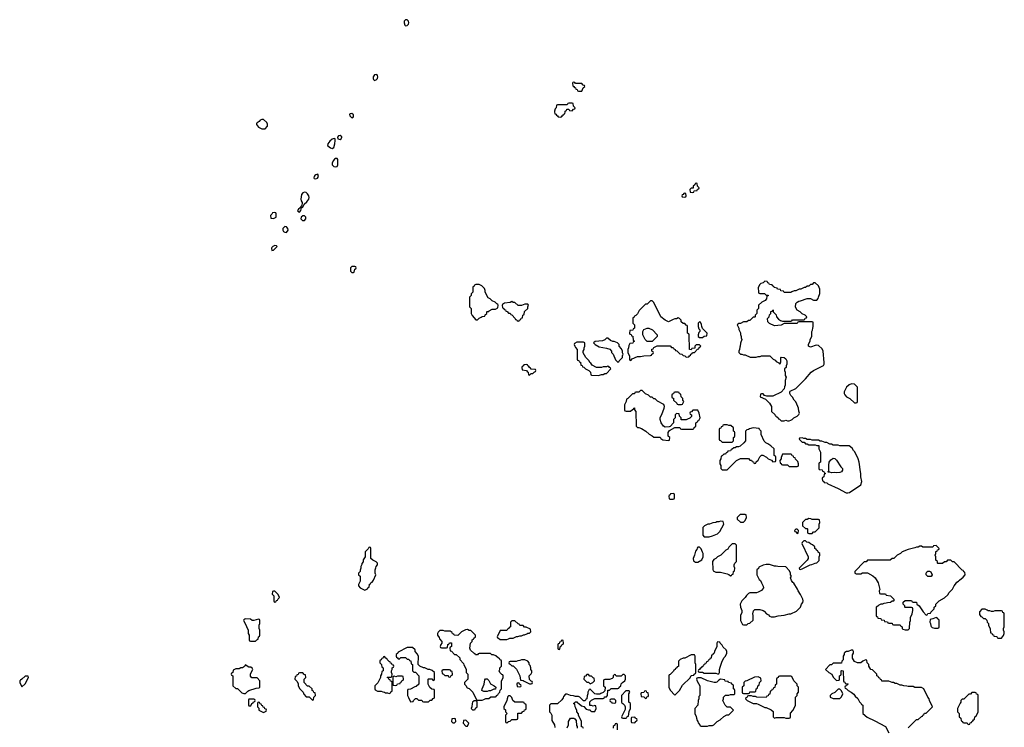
# Model space of a CAD drawing. Header units: inches. Extents: x 2701622 to 2964296, y 496201 to 720542.
# Tile 255 of 256: x 2897242 to 2909306, y 702460 to 711129. Entities that reach past the tile are written whole.
import ezdxf

# ---------------------------------------------------------------- set-up
doc = ezdxf.new("R2010")
doc.units = ezdxf.units.IN
doc.header["$MEASUREMENT"] = 0
for name, color, linetype in [('C8790', 7, 'Continuous'), ('C9700', 7, 'Continuous'), ('C9701', 7, 'Continuous')]:
    doc.layers.add(name, color=color, linetype=linetype)

msp = doc.modelspace()

# ---------------------------------------------------------------- linework, layer by layer
at = {"layer": 'C8790', "color": 4, "elevation": 4}
for points in [[(2900000, 703783), (2899990, 703778), (2899985, 703770), (2900000, 703738)], [(2900000, 703215), (2899984, 703196), (2899970, 703188), (2899953, 703187), (2899930, 703178), (2899890, 703178), (2899858, 703162), (2899854, 703130), (2899838, 703122), (2899834, 703110), (2899838, 703098), (2899854, 703090), (2899854, 702970), (2899890, 702934), (2899910, 702934), (2899964, 702884), (2899990, 702874), (2900000, 702874)]]:
    msp.add_lwpolyline(points, dxfattribs=at)
msp.add_lwpolyline([(2897310, 703088), (2897270, 703048), (2897250, 703038), (2897245, 703030), (2897242, 703010), (2897270, 702954), (2897310, 702992), (2897349, 703070), (2897347, 703087)], close=True, dxfattribs=at)
at = {"layer": 'C9700', "color": 4, "elevation": 4}
for points in [[(2901310, 709981), (2901290, 709977), (2901284, 709970), (2901286, 709950), (2901310, 709928), (2901330, 709938), (2901334, 709950), (2901330, 709962)], [(2900230, 709908), (2900210, 709908), (2900190, 709898), (2900177, 709883), (2900150, 709866), (2900144, 709856), (2900144, 709844), (2900170, 709812), (2900210, 709792), (2900250, 709792), (2900277, 709823), (2900279, 709850), (2900270, 709868)], [(2901094, 709674), (2901070, 709664), (2901040, 709640), (2901018, 709610), (2901012, 709590), (2901050, 709558), (2901070, 709552), (2901090, 709562), (2901104, 709610), (2901109, 709650), (2901108, 709668)], [(2901170, 709709), (2901150, 709705), (2901135, 709690), (2901138, 709670), (2901170, 709663), (2901181, 709670), (2901191, 709689), (2901190, 709695)], [(2901130, 709428), (2901110, 709428), (2901100, 709420), (2901081, 709399), (2901071, 709370), (2901071, 709350), (2901090, 709331), (2901110, 709325), (2901130, 709332), (2901139, 709350), (2901140, 709400), (2901138, 709418)], [(2900895, 709235), (2900870, 709229), (2900860, 709220), (2900851, 709210), (2900846, 709190), (2900850, 709185), (2900870, 709179), (2900890, 709187), (2900904, 709210)], [(2905530, 709126), (2905518, 709122), (2905513, 709107), (2905494, 709090), (2905493, 709067), (2905470, 709066), (2905454, 709050), (2905458, 709018), (2905490, 709014), (2905502, 709018), (2905507, 709033), (2905542, 709038), (2905547, 709053), (2905562, 709058), (2905566, 709070), (2905546, 709090), (2905542, 709122)], [(2900730, 709017), (2900712, 709010), (2900694, 708986), (2900687, 708930), (2900691, 708910), (2900705, 708890), (2900704, 708876), (2900694, 708846), (2900690, 708846), (2900677, 708823), (2900658, 708810), (2900647, 708790), (2900650, 708782), (2900670, 708772), (2900688, 708790), (2900696, 708824), (2900710, 708834), (2900726, 708870), (2900760, 708900), (2900784, 708930), (2900789, 708950), (2900784, 708970), (2900770, 708997), (2900750, 709014)], [(2905390, 709006), (2905378, 709002), (2905373, 708987), (2905358, 708982), (2905354, 708970), (2905358, 708958), (2905390, 708954), (2905402, 708958), (2905406, 708970), (2905402, 709002)], [(2900370, 708766), (2900338, 708762), (2900333, 708747), (2900314, 708730), (2900318, 708698), (2900350, 708694), (2900370, 708702), (2900386, 708710), (2900386, 708750), (2900382, 708762)], [(2900730, 708725), (2900710, 708725), (2900691, 708710), (2900687, 708690), (2900709, 708669), (2900730, 708668), (2900749, 708690), (2900749, 708710)], [(2900490, 708596), (2900468, 708572), (2900467, 708550), (2900475, 708535), (2900490, 708525), (2900510, 708521), (2900533, 708550), (2900529, 708570), (2900512, 708592)], [(2900370, 708362), (2900361, 708359), (2900342, 708350), (2900330, 708338), (2900326, 708330), (2900330, 708302), (2900350, 708305), (2900395, 708350), (2900390, 708358)], [(2901350, 708106), (2901310, 708106), (2901294, 708090), (2901294, 708050), (2901310, 708034), (2901330, 708034), (2901342, 708038), (2901347, 708073), (2901362, 708078), (2901366, 708090), (2901362, 708102)], [(2906370, 707926), (2906353, 707907), (2906324, 707896), (2906310, 707886), (2906292, 707850), (2906293, 707793), (2906298, 707778), (2906310, 707774), (2906367, 707773), (2906390, 707754), (2906413, 707753), (2906413, 707747), (2906398, 707742), (2906394, 707710), (2906374, 707690), (2906334, 707670), (2906294, 707630), (2906294, 707590), (2906274, 707570), (2906274, 707530), (2906254, 707510), (2906254, 707490), (2906250, 707486), (2906230, 707486), (2906190, 707446), (2906170, 707446), (2906152, 707428), (2906110, 707426), (2906072, 707408), (2906053, 707407), (2906034, 707390), (2906052, 707352), (2906053, 707333), (2906072, 707292), (2906073, 707273), (2906082, 707250), (2906082, 707230), (2906092, 707210), (2906073, 707167), (2906071, 707129), (2906064, 707116), (2906062, 707090), (2906052, 707070), (2906053, 707053), (2906073, 707033), (2906090, 707032), (2906110, 707022), (2906130, 707022), (2906193, 706993), (2906267, 706993), (2906290, 707002), (2906316, 707004), (2906333, 707013), (2906432, 707012), (2906474, 706970), (2906497, 706957), (2906510, 706942), (2906544, 706924), (2906550, 706914), (2906562, 706918), (2906567, 706933), (2906566, 706990), (2906570, 706994), (2906610, 706992), (2906630, 706974), (2906642, 706950), (2906642, 706910), (2906632, 706890), (2906632, 706868), (2906614, 706850), (2906614, 706830), (2906622, 706810), (2906622, 706770), (2906632, 706750), (2906622, 706710), (2906622, 706650), (2906612, 706630), (2906610, 706606), (2906572, 706568), (2906470, 706518), (2906396, 706516), (2906367, 706527), (2906350, 706546), (2906330, 706546), (2906318, 706542), (2906314, 706510), (2906380, 706480), (2906431, 706431), (2906452, 706390), (2906454, 706330), (2906493, 706293), (2906498, 706278), (2906514, 706270), (2906518, 706258), (2906534, 706250), (2906538, 706238), (2906550, 706234), (2906570, 706214), (2906610, 706214), (2906630, 706222), (2906650, 706214), (2906670, 706214), (2906690, 706222), (2906708, 706232), (2906726, 706250), (2906766, 706270), (2906790, 706294), (2906798, 706310), (2906787, 706333), (2906786, 706370), (2906778, 706390), (2906750, 706446), (2906730, 706466), (2906710, 706506), (2906690, 706526), (2906678, 706550), (2906678, 706570), (2906682, 706578), (2906750, 706612), (2906869, 706731), (2906938, 706810), (2906970, 706832), (2907090, 706894), (2907098, 706910), (2907098, 706930), (2907088, 707068), (2907075, 707095), (2907030, 707138), (2907000, 707140), (2906930, 707118), (2906906, 707130), (2906908, 707152), (2906927, 707193), (2906928, 707212), (2906946, 707250), (2906948, 707310), (2906956, 707324), (2906958, 707350), (2906966, 707370), (2906966, 707410), (2906962, 707422), (2906950, 707426), (2906790, 707426), (2906778, 707422), (2906770, 707408), (2906610, 707406), (2906570, 707388), (2906490, 707378), (2906430, 707406), (2906407, 707427), (2906406, 707470), (2906426, 707490), (2906427, 707513), (2906446, 707530), (2906447, 707553), (2906462, 707558), (2906470, 707574), (2906474, 707570), (2906474, 707550), (2906510, 707514), (2906514, 707490), (2906540, 707460), (2906564, 707444), (2906590, 707434), (2906690, 707434), (2906702, 707438), (2906710, 707454), (2906850, 707454), (2906862, 707458), (2906867, 707473), (2906882, 707478), (2906886, 707490), (2906866, 707510), (2906830, 707526), (2906806, 707550), (2906769, 707569), (2906749, 707609), (2906750, 707654), (2906766, 707670), (2906790, 707682), (2906810, 707685), (2906892, 707712), (2906930, 707712), (2906970, 707694), (2907010, 707694), (2907027, 707713), (2907028, 707732), (2907047, 707773), (2907046, 707830), (2907028, 707868), (2906990, 707906), (2906970, 707906), (2906950, 707886), (2906930, 707886), (2906910, 707866), (2906890, 707866), (2906872, 707848), (2906853, 707847), (2906812, 707828), (2906793, 707827), (2906752, 707808), (2906733, 707807), (2906704, 707796), (2906690, 707786), (2906610, 707786), (2906602, 707802), (2906567, 707807), (2906562, 707822), (2906527, 707827), (2906522, 707842), (2906487, 707847), (2906482, 707862), (2906467, 707867), (2906462, 707882), (2906427, 707887), (2906422, 707902), (2906407, 707907), (2906402, 707922)], [(2902870, 707886), (2902830, 707886), (2902818, 707882), (2902810, 707866), (2902798, 707862), (2902794, 707850), (2902794, 707790), (2902774, 707770), (2902774, 707750), (2902754, 707730), (2902754, 707610), (2902772, 707592), (2902774, 707530), (2902784, 707504), (2902830, 707454), (2902850, 707454), (2902870, 707474), (2902896, 707484), (2902910, 707494), (2902942, 707498), (2902947, 707513), (2902966, 707530), (2902966, 707550), (2902970, 707554), (2902990, 707554), (2902996, 707564), (2903030, 707582), (2903070, 707582), (2903102, 707598), (2903106, 707630), (2903102, 707642), (2903087, 707647), (2903066, 707670), (2903030, 707686), (2903006, 707710), (2902982, 707722), (2902946, 707790), (2902946, 707810), (2902936, 707836), (2902906, 707870)], [(2903270, 707678), (2903250, 707666), (2903184, 707656), (2903158, 707642), (2903154, 707630), (2903158, 707598), (2903173, 707593), (2903178, 707578), (2903193, 707573), (2903198, 707558), (2903213, 707553), (2903230, 707534), (2903253, 707533), (2903258, 707518), (2903273, 707513), (2903314, 707470), (2903318, 707458), (2903333, 707453), (2903338, 707438), (2903350, 707434), (2903362, 707438), (2903367, 707453), (2903382, 707458), (2903387, 707473), (2903402, 707478), (2903406, 707510), (2903422, 707518), (2903427, 707553), (2903466, 707590), (2903466, 707610), (2903478, 707630), (2903470, 707646), (2903430, 707646), (2903392, 707628), (2903350, 707626), (2903310, 707666), (2903290, 707666)], [(2904990, 707686), (2904970, 707686), (2904930, 707646), (2904910, 707646), (2904832, 707568), (2904810, 707526), (2904790, 707506), (2904778, 707502), (2904770, 707486), (2904758, 707482), (2904754, 707470), (2904754, 707410), (2904774, 707390), (2904774, 707350), (2904758, 707342), (2904753, 707327), (2904718, 707322), (2904714, 707290), (2904718, 707278), (2904733, 707273), (2904738, 707258), (2904753, 707253), (2904758, 707198), (2904774, 707190), (2904758, 707182), (2904753, 707167), (2904718, 707162), (2904704, 707136), (2904702, 707110), (2904694, 707090), (2904694, 707050), (2904713, 707007), (2904714, 706970), (2904718, 706958), (2904730, 706954), (2904747, 706973), (2904810, 707002), (2904850, 707002), (2904890, 707012), (2904970, 707014), (2904982, 707018), (2904987, 707033), (2905002, 707038), (2905006, 707050), (2905002, 707062), (2904986, 707070), (2904987, 707093), (2905002, 707098), (2905010, 707114), (2905053, 707133), (2905210, 707134), (2905230, 707114), (2905250, 707114), (2905258, 707098), (2905274, 707090), (2905278, 707078), (2905293, 707073), (2905330, 707034), (2905353, 707033), (2905370, 707014), (2905393, 707013), (2905410, 706994), (2905442, 706998), (2905447, 707013), (2905462, 707018), (2905467, 707033), (2905482, 707038), (2905487, 707053), (2905510, 707054), (2905547, 707093), (2905562, 707098), (2905567, 707113), (2905586, 707130), (2905570, 707146), (2905530, 707146), (2905514, 707130), (2905513, 707107), (2905478, 707102), (2905470, 707086), (2905447, 707087), (2905446, 707270), (2905442, 707282), (2905426, 707290), (2905426, 707370), (2905422, 707382), (2905407, 707387), (2905390, 707406), (2905370, 707406), (2905348, 707428), (2905346, 707450), (2905326, 707470), (2905310, 707478), (2905290, 707466), (2905270, 707466), (2905250, 707458), (2905190, 707428), (2905150, 707448), (2905098, 707490), (2905010, 707666)], [(2904930, 707186), (2904906, 707210), (2904878, 707270), (2904878, 707310), (2904890, 707332), (2904930, 707352), (2904952, 707352), (2904994, 707330), (2905054, 707270), (2905053, 707247), (2904990, 707188)], [(2905570, 707426), (2905554, 707410), (2905554, 707370), (2905564, 707344), (2905574, 707330), (2905574, 707310), (2905564, 707296), (2905554, 707270), (2905554, 707250), (2905570, 707234), (2905610, 707234), (2905630, 707254), (2905662, 707258), (2905666, 707290), (2905607, 707347), (2905598, 707370), (2905596, 707396), (2905582, 707422)], [(2904450, 707226), (2904430, 707226), (2904412, 707208), (2904384, 707196), (2904293, 707187), (2904274, 707170), (2904294, 707150), (2904343, 707123), (2904430, 707105), (2904471, 707091), (2904492, 707070), (2904494, 707050), (2904512, 707032), (2904544, 706964), (2904570, 706934), (2904582, 706938), (2904586, 706950), (2904626, 706990), (2904628, 707012), (2904638, 707030), (2904628, 707048), (2904627, 707067), (2904616, 707096), (2904588, 707128), (2904586, 707150), (2904566, 707170), (2904527, 707187), (2904508, 707188), (2904480, 707200)], [(2904150, 707178), (2904070, 707178), (2904038, 707162), (2904034, 707150), (2904042, 707130), (2904050, 707114), (2904074, 707090), (2904074, 706970), (2904078, 706958), (2904093, 706953), (2904098, 706938), (2904113, 706933), (2904118, 706898), (2904133, 706893), (2904138, 706878), (2904153, 706873), (2904174, 706850), (2904214, 706830), (2904234, 706810), (2904238, 706778), (2904250, 706774), (2904330, 706772), (2904347, 706773), (2904370, 706782), (2904390, 706782), (2904410, 706794), (2904430, 706794), (2904486, 706850), (2904482, 706862), (2904467, 706867), (2904462, 706882), (2904450, 706886), (2904430, 706878), (2904390, 706878), (2904370, 706868), (2904310, 706868), (2904256, 706896), (2904240, 706920), (2904229, 706929), (2904218, 706950), (2904178, 706990), (2904148, 707048), (2904148, 707070), (2904158, 707090), (2904158, 707110), (2904168, 707130), (2904166, 707170)], [(2903450, 706906), (2903418, 706902), (2903413, 706887), (2903398, 706882), (2903394, 706870), (2903398, 706838), (2903453, 706833), (2903458, 706818), (2903474, 706810), (2903478, 706778), (2903490, 706774), (2903507, 706793), (2903530, 706794), (2903547, 706813), (2903562, 706818), (2903566, 706830), (2903562, 706842), (2903507, 706847), (2903502, 706862), (2903487, 706867), (2903482, 706882), (2903467, 706887), (2903462, 706902)], [(2907433, 706667), (2907404, 706656), (2907372, 706628), (2907342, 706570), (2907342, 706550), (2907350, 706534), (2907374, 706510), (2907414, 706490), (2907470, 706434), (2907490, 706434), (2907502, 706438), (2907506, 706450), (2907507, 706627), (2907470, 706666)], [(2904870, 706586), (2904850, 706586), (2904830, 706566), (2904790, 706566), (2904778, 706562), (2904773, 706547), (2904750, 706546), (2904693, 706487), (2904678, 706482), (2904674, 706450), (2904664, 706436), (2904654, 706410), (2904654, 706350), (2904658, 706338), (2904673, 706333), (2904727, 706333), (2904750, 706354), (2904762, 706358), (2904766, 706370), (2904773, 706373), (2904774, 706350), (2904792, 706330), (2904794, 706150), (2904810, 706134), (2904830, 706132), (2904860, 706120), (2904914, 706090), (2904954, 706050), (2904992, 706032), (2905010, 706014), (2905090, 706014), (2905098, 705998), (2905124, 705984), (2905190, 705974), (2905202, 705978), (2905206, 706010), (2905188, 706028), (2905188, 706072), (2905203, 706097), (2905270, 706134), (2905330, 706134), (2905338, 706118), (2905350, 706114), (2905490, 706114), (2905502, 706118), (2905507, 706133), (2905526, 706150), (2905526, 706190), (2905542, 706198), (2905550, 706214), (2905562, 706218), (2905578, 706250), (2905567, 706307), (2905550, 706346), (2905490, 706346), (2905473, 706327), (2905458, 706322), (2905454, 706310), (2905458, 706298), (2905474, 706290), (2905473, 706267), (2905453, 706247), (2905424, 706236), (2905410, 706226), (2905347, 706227), (2905346, 706250), (2905326, 706270), (2905322, 706302), (2905290, 706306), (2905274, 706290), (2905274, 706250), (2905254, 706230), (2905254, 706190), (2905213, 706147), (2905200, 706140), (2905150, 706138), (2905129, 706149), (2905102, 706190), (2905089, 706230), (2905090, 706254), (2905110, 706294), (2905138, 706370), (2905142, 706390), (2905135, 706415), (2905056, 706456), (2905030, 706486), (2905010, 706486), (2904990, 706506), (2904970, 706506), (2904946, 706530), (2904910, 706546)], [(2905310, 706566), (2905270, 706566), (2905258, 706562), (2905253, 706547), (2905238, 706542), (2905234, 706530), (2905234, 706510), (2905238, 706498), (2905253, 706493), (2905254, 706470), (2905294, 706430), (2905298, 706418), (2905310, 706414), (2905350, 706414), (2905362, 706418), (2905378, 706450), (2905366, 706470), (2905366, 706490), (2905346, 706510), (2905342, 706542), (2905327, 706547), (2905322, 706562)], [(2905910, 706166), (2905870, 706166), (2905858, 706162), (2905853, 706147), (2905838, 706142), (2905833, 706127), (2905818, 706122), (2905814, 706110), (2905814, 705990), (2905818, 705978), (2905830, 705974), (2905850, 705954), (2905970, 705954), (2905986, 705970), (2905986, 706010), (2906002, 706018), (2906006, 706030), (2906006, 706070), (2906002, 706082), (2905986, 706090), (2905986, 706130), (2905956, 706156), (2905930, 706158)], [(2906230, 706128), (2906184, 706116), (2906172, 706108), (2906150, 706106), (2906134, 706090), (2906134, 705970), (2906113, 705947), (2906070, 705906), (2906050, 705898), (2906024, 705896), (2906010, 705886), (2905990, 705886), (2905970, 705866), (2905958, 705862), (2905950, 705846), (2905918, 705842), (2905914, 705830), (2905898, 705822), (2905890, 705806), (2905870, 705806), (2905850, 705786), (2905838, 705782), (2905832, 705748), (2905822, 705730), (2905822, 705690), (2905833, 705667), (2905834, 705630), (2905850, 705614), (2905910, 705614), (2906026, 705730), (2906073, 705753), (2906170, 705754), (2906190, 705734), (2906210, 705734), (2906218, 705718), (2906233, 705713), (2906238, 705698), (2906250, 705694), (2906262, 705698), (2906267, 705713), (2906290, 705734), (2906310, 705774), (2906330, 705794), (2906347, 705793), (2906394, 705770), (2906414, 705750), (2906453, 705733), (2906470, 705714), (2906502, 705718), (2906506, 705730), (2906506, 705770), (2906502, 705782), (2906486, 705790), (2906486, 705870), (2906446, 705910), (2906410, 705935), (2906385, 705945), (2906365, 705965), (2906328, 706048), (2906326, 706090), (2906306, 706110), (2906302, 706122)], [(2906830, 706006), (2906798, 706002), (2906794, 705990), (2906830, 705954), (2906853, 705953), (2906870, 705934), (2906890, 705934), (2906910, 705922), (2906990, 705922), (2907010, 705914), (2907033, 705913), (2907034, 705870), (2907052, 705832), (2907054, 705810), (2907054, 705710), (2907038, 705702), (2907034, 705690), (2907034, 705630), (2907038, 705618), (2907073, 705613), (2907078, 705598), (2907093, 705593), (2907098, 705578), (2907114, 705570), (2907098, 705562), (2907093, 705527), (2907078, 705522), (2907074, 705510), (2907078, 705478), (2907093, 705473), (2907098, 705458), (2907130, 705454), (2907144, 705444), (2907270, 705385), (2907370, 705331), (2907390, 705331), (2907410, 705338), (2907548, 705430), (2907562, 705470), (2907549, 705530), (2907548, 705568), (2907542, 705590), (2907529, 705710), (2907515, 705750), (2907474, 705834), (2907458, 705850), (2907440, 705880), (2907407, 705907), (2907290, 705908), (2907270, 705918), (2907210, 705918), (2907190, 705928), (2907170, 705928), (2907130, 705948), (2907110, 705948), (2907070, 705966), (2907050, 705966), (2907030, 705978), (2906950, 705978), (2906930, 705986), (2906890, 705986), (2906870, 705998), (2906850, 705998)], [(2906690, 705806), (2906590, 705806), (2906573, 705767), (2906572, 705748), (2906554, 705730), (2906558, 705698), (2906573, 705693), (2906578, 705678), (2906590, 705674), (2906650, 705674), (2906670, 705654), (2906770, 705654), (2906782, 705658), (2906786, 705670), (2906786, 705690), (2906776, 705716), (2906747, 705747), (2906742, 705762), (2906727, 705767), (2906722, 705782), (2906707, 705787), (2906702, 705802)], [(2907250, 705578), (2907230, 705582), (2907190, 705578), (2907170, 705586), (2907147, 705587), (2907147, 705593), (2907158, 705602), (2907155, 705670), (2907162, 705710), (2907182, 705738), (2907205, 705755), (2907210, 705758), (2907230, 705752), (2907250, 705732), (2907302, 705650), (2907322, 705630), (2907322, 705610), (2907310, 705589), (2907290, 705582)], [(2905250, 705326), (2905218, 705322), (2905213, 705307), (2905198, 705302), (2905194, 705290), (2905198, 705258), (2905210, 705254), (2905250, 705254), (2905262, 705258), (2905266, 705270), (2905266, 705310), (2905262, 705322)], [(2906130, 705066), (2906070, 705066), (2906034, 705030), (2906034, 705010), (2906073, 704973), (2906110, 704974), (2906130, 704994), (2906146, 705030), (2906142, 705062)], [(2905830, 704986), (2905810, 704978), (2905784, 704976), (2905770, 704968), (2905733, 704967), (2905692, 704948), (2905673, 704947), (2905650, 704938), (2905634, 704930), (2905614, 704910), (2905613, 704813), (2905630, 704794), (2905690, 704792), (2905730, 704805), (2905790, 704832), (2905820, 704860), (2905868, 704950), (2905862, 704982)], [(2906910, 705018), (2906892, 705008), (2906870, 705006), (2906834, 704970), (2906832, 704930), (2906870, 704894), (2906890, 704894), (2906894, 704890), (2906894, 704850), (2906898, 704838), (2906910, 704834), (2906950, 704834), (2906970, 704854), (2906990, 704854), (2907036, 704904), (2907038, 704950), (2907046, 704970), (2907042, 705002), (2907030, 705006), (2906950, 705006), (2906936, 705016)], [(2906770, 704886), (2906750, 704886), (2906734, 704870), (2906738, 704858), (2906753, 704853), (2906770, 704834), (2906782, 704838), (2906786, 704870)], [(2901530, 704666), (2901518, 704662), (2901513, 704647), (2901474, 704610), (2901474, 704550), (2901452, 704510), (2901450, 704486), (2901433, 704467), (2901433, 704453), (2901422, 704430), (2901422, 704410), (2901413, 704387), (2901412, 704368), (2901394, 704350), (2901394, 704330), (2901414, 704310), (2901414, 704250), (2901392, 704210), (2901393, 704193), (2901414, 704170), (2901470, 704142), (2901502, 704158), (2901506, 704170), (2901522, 704178), (2901527, 704213), (2901542, 704218), (2901547, 704233), (2901562, 704238), (2901576, 704264), (2901606, 704330), (2901598, 704350), (2901598, 704390), (2901607, 704413), (2901608, 704432), (2901626, 704450), (2901626, 704470), (2901608, 704488), (2901570, 704506), (2901546, 704530), (2901546, 704650), (2901542, 704662)], [(2905570, 704666), (2905550, 704666), (2905544, 704656), (2905540, 704640), (2905524, 704616), (2905513, 704587), (2905512, 704568), (2905494, 704530), (2905498, 704498), (2905524, 704484), (2905550, 704482), (2905598, 704510), (2905615, 704550), (2905615, 704590), (2905610, 704606), (2905590, 704646)], [(2906010, 704706), (2905970, 704706), (2905930, 704666), (2905917, 704643), (2905894, 704630), (2905834, 704570), (2905790, 704548), (2905770, 704528), (2905745, 704515), (2905732, 704490), (2905733, 704393), (2905738, 704378), (2905770, 704362), (2905830, 704362), (2905910, 704342), (2905932, 704332), (2905950, 704314), (2905962, 704318), (2905967, 704333), (2905982, 704338), (2905986, 704370), (2906002, 704378), (2906006, 704410), (2905998, 704430), (2905998, 704450), (2906006, 704470), (2906026, 704490), (2906026, 704690)], [(2906870, 704746), (2906850, 704746), (2906830, 704726), (2906825, 704710), (2906902, 704550), (2906902, 704530), (2906891, 704509), (2906794, 704410), (2906798, 704398), (2906810, 704394), (2906830, 704402), (2906928, 704452), (2906947, 704453), (2906988, 704472), (2907010, 704474), (2907036, 704504), (2907038, 704550), (2907046, 704570), (2907046, 704590), (2907027, 704607), (2907022, 704622), (2907006, 704630), (2907002, 704642), (2906986, 704650), (2906986, 704670), (2906978, 704678), (2906956, 704696), (2906930, 704706), (2906910, 704726), (2906888, 704728)], [(2908470, 704686), (2908438, 704682), (2908430, 704666), (2908330, 704666), (2908308, 704668), (2908290, 704678), (2908270, 704678), (2908252, 704668), (2908230, 704668), (2908210, 704658), (2908130, 704638), (2908054, 704610), (2908034, 704590), (2907994, 704570), (2907954, 704530), (2907933, 704527), (2907907, 704507), (2907630, 704506), (2907612, 704488), (2907590, 704486), (2907474, 704370), (2907474, 704350), (2907490, 704342), (2907550, 704342), (2907570, 704352), (2907630, 704352), (2907695, 704315), (2907725, 704290), (2907761, 704230), (2907782, 704150), (2907774, 704130), (2907778, 704098), (2907790, 704094), (2907850, 704094), (2907858, 704078), (2907912, 704072), (2907954, 704030), (2907954, 704010), (2907950, 704006), (2907930, 704006), (2907912, 703988), (2907873, 703987), (2907860, 703980), (2907830, 703978), (2907812, 703968), (2907793, 703967), (2907770, 703958), (2907757, 703943), (2907734, 703930), (2907734, 703830), (2907738, 703818), (2907753, 703813), (2907758, 703798), (2907793, 703793), (2907798, 703778), (2907833, 703773), (2907838, 703758), (2907873, 703753), (2907878, 703738), (2907890, 703734), (2907930, 703734), (2907938, 703718), (2907950, 703714), (2908030, 703714), (2908038, 703698), (2908053, 703693), (2908054, 703670), (2908064, 703664), (2908090, 703654), (2908130, 703654), (2908146, 703670), (2908148, 703750), (2908155, 703770), (2908156, 703804), (2908175, 703850), (2908186, 703890), (2908186, 703910), (2908182, 703922), (2908170, 703926), (2908090, 703926), (2908086, 703930), (2908086, 703950), (2908066, 703970), (2908067, 703993), (2908090, 704014), (2908170, 704012), (2908178, 703998), (2908190, 703994), (2908230, 703994), (2908234, 703970), (2908262, 703950), (2908310, 703874), (2908350, 703834), (2908362, 703838), (2908370, 703854), (2908402, 703858), (2908406, 703870), (2908446, 703910), (2908446, 703930), (2908466, 703950), (2908466, 703970), (2908506, 704010), (2908575, 704045), (2908615, 704085), (2908629, 704111), (2908670, 704154), (2908690, 704194), (2908710, 704214), (2908723, 704237), (2908746, 704250), (2908756, 704264), (2908800, 704300), (2908826, 704330), (2908822, 704362), (2908810, 704366), (2908802, 704382), (2908790, 704386), (2908690, 704486), (2908670, 704486), (2908650, 704506), (2908610, 704506), (2908592, 704488), (2908573, 704487), (2908547, 704467), (2908490, 704466), (2908486, 704470), (2908486, 704490), (2908468, 704508), (2908466, 704550), (2908458, 704570), (2908466, 704590), (2908467, 704613), (2908482, 704618), (2908487, 704633), (2908502, 704638), (2908506, 704650)], [(2906430, 704455), (2906390, 704455), (2906350, 704448), (2906298, 704422), (2906293, 704407), (2906274, 704390), (2906274, 704330), (2906302, 704270), (2906317, 704257), (2906332, 704232), (2906352, 704190), (2906354, 704170), (2906330, 704138), (2906290, 704115), (2906270, 704108), (2906190, 704108), (2906170, 704098), (2906146, 704074), (2906132, 704050), (2906092, 704010), (2906071, 703970), (2906072, 703930), (2906092, 703890), (2906092, 703868), (2906074, 703830), (2906074, 703770), (2906098, 703718), (2906110, 703714), (2906150, 703714), (2906168, 703732), (2906190, 703734), (2906228, 703772), (2906229, 703830), (2906224, 703850), (2906235, 703885), (2906250, 703902), (2906310, 703902), (2906350, 703892), (2906364, 703884), (2906392, 703852), (2906417, 703837), (2906430, 703822), (2906450, 703812), (2906490, 703812), (2906536, 703824), (2906608, 703832), (2906670, 703851), (2906690, 703852), (2906758, 703882), (2906809, 703931), (2906822, 703970), (2906838, 703990), (2906842, 704010), (2906838, 704030), (2906809, 704089), (2906782, 704130), (2906774, 704154), (2906728, 704228), (2906716, 704236), (2906700, 704260), (2906688, 704290), (2906698, 704310), (2906688, 704328), (2906687, 704347), (2906676, 704376), (2906630, 704426), (2906530, 704429), (2906510, 704435), (2906490, 704435)], [(2908410, 704306), (2908370, 704309), (2908350, 704328), (2908349, 704350), (2908356, 704364), (2908370, 704372), (2908390, 704372), (2908404, 704364), (2908422, 704330)], [(2900370, 704126), (2900350, 704126), (2900338, 704122), (2900334, 704090), (2900354, 704070), (2900354, 704010), (2900358, 703998), (2900370, 703994), (2900382, 703998), (2900387, 704013), (2900402, 704018), (2900407, 704033), (2900426, 704050), (2900410, 704086), (2900398, 704098)], [(2909070, 703906), (2909030, 703906), (2909004, 703876), (2909004, 703844), (2909018, 703818), (2909030, 703814), (2909053, 703793), (2909072, 703792), (2909092, 703772), (2909094, 703750), (2909114, 703730), (2909114, 703710), (2909133, 703667), (2909138, 703618), (2909153, 703613), (2909158, 703598), (2909173, 703593), (2909178, 703578), (2909213, 703573), (2909218, 703558), (2909230, 703554), (2909270, 703554), (2909296, 703584), (2909306, 703610), (2909306, 703630), (2909298, 703650), (2909298, 703670), (2909306, 703690), (2909306, 703850), (2909302, 703862), (2909287, 703867), (2909282, 703882), (2909270, 703886), (2909190, 703886), (2909170, 703878), (2909150, 703878), (2909130, 703886), (2909110, 703886), (2909096, 703896)], [(2903310, 703766), (2903270, 703766), (2903254, 703750), (2903254, 703690), (2903238, 703682), (2903234, 703670), (2903218, 703662), (2903210, 703646), (2903130, 703646), (2903094, 703570), (2903098, 703558), (2903110, 703554), (2903130, 703534), (2903210, 703534), (2903230, 703542), (2903248, 703552), (2903287, 703553), (2903328, 703572), (2903347, 703573), (2903370, 703582), (2903390, 703582), (2903413, 703593), (2903427, 703593), (2903456, 703604), (2903470, 703614), (2903490, 703614), (2903506, 703630), (2903502, 703662), (2903447, 703687), (2903428, 703688), (2903410, 703706), (2903368, 703708), (2903362, 703722), (2903350, 703726)], [(2908470, 703806), (2908432, 703788), (2908398, 703782), (2908394, 703750), (2908402, 703730), (2908404, 703704), (2908410, 703694), (2908424, 703684), (2908450, 703674), (2908490, 703674), (2908502, 703678), (2908506, 703690), (2908506, 703770), (2908502, 703782), (2908487, 703787), (2908482, 703802)], [(2902730, 703658), (2902704, 703656), (2902654, 703630), (2902610, 703586), (2902567, 703587), (2902562, 703602), (2902547, 703607), (2902542, 703622), (2902516, 703636), (2902450, 703638), (2902430, 703646), (2902390, 703646), (2902370, 703626), (2902362, 703610), (2902362, 703590), (2902380, 703560), (2902384, 703544), (2902414, 703510), (2902414, 703490), (2902404, 703476), (2902394, 703450), (2902398, 703438), (2902410, 703434), (2902470, 703434), (2902482, 703438), (2902487, 703473), (2902502, 703478), (2902510, 703494), (2902533, 703493), (2902534, 703450), (2902518, 703442), (2902514, 703430), (2902518, 703398), (2902533, 703393), (2902570, 703354), (2902590, 703354), (2902634, 703310), (2902634, 703290), (2902680, 703240), (2902684, 703224), (2902712, 703172), (2902714, 703130), (2902734, 703110), (2902734, 703050), (2902694, 703010), (2902694, 702990), (2902710, 702974), (2902725, 702945), (2902750, 702934), (2902794, 702890), (2902838, 702798), (2902850, 702794), (2902910, 702794), (2902930, 702802), (2902953, 702813), (2902990, 702814), (2903013, 702833), (2903070, 702834), (2903082, 702838), (2903086, 702850), (2903102, 702858), (2903107, 702873), (2903126, 702890), (2903127, 702913), (2903146, 702930), (2903147, 703027), (2903166, 703070), (2903166, 703090), (2903162, 703102), (2903150, 703106), (2903126, 703130), (2903118, 703150), (2903126, 703170), (2903126, 703190), (2903146, 703210), (2903146, 703270), (2903142, 703282), (2903130, 703286), (2903122, 703302), (2903110, 703306), (2903076, 703336), (2903047, 703347), (2903028, 703348), (2903010, 703366), (2902870, 703366), (2902858, 703362), (2902850, 703346), (2902827, 703347), (2902822, 703362), (2902807, 703367), (2902767, 703407), (2902758, 703430), (2902766, 703490), (2902786, 703510), (2902786, 703530), (2902802, 703538), (2902807, 703553), (2902826, 703570), (2902826, 703590), (2902770, 703646), (2902750, 703646)], [(2903890, 703526), (2903878, 703522), (2903873, 703507), (2903858, 703502), (2903853, 703487), (2903838, 703482), (2903834, 703470), (2903834, 703430), (2903838, 703418), (2903850, 703414), (2903862, 703418), (2903867, 703453), (2903882, 703458), (2903887, 703473), (2903902, 703478), (2903906, 703490), (2903902, 703522)], [(2905790, 703506), (2905782, 703490), (2905782, 703450), (2905754, 703390), (2905753, 703367), (2905738, 703362), (2905733, 703347), (2905718, 703342), (2905713, 703307), (2905698, 703302), (2905693, 703287), (2905678, 703282), (2905673, 703267), (2905658, 703262), (2905653, 703247), (2905638, 703242), (2905633, 703227), (2905618, 703222), (2905613, 703207), (2905598, 703202), (2905593, 703187), (2905578, 703182), (2905573, 703167), (2905558, 703162), (2905554, 703150), (2905558, 703138), (2905570, 703134), (2905610, 703134), (2905630, 703122), (2905770, 703122), (2905790, 703114), (2905810, 703114), (2905818, 703130), (2905818, 703170), (2905823, 703197), (2905843, 703257), (2905868, 703310), (2905888, 703330), (2905908, 703370), (2905907, 703387), (2905898, 703410), (2905863, 703443), (2905850, 703466), (2905826, 703490), (2905822, 703502)], [(2901990, 703438), (2901878, 703382), (2901874, 703370), (2901854, 703350), (2901854, 703330), (2901858, 703318), (2901873, 703313), (2901878, 703298), (2901890, 703294), (2901910, 703314), (2901970, 703314), (2901990, 703294), (2902010, 703294), (2902018, 703278), (2902033, 703273), (2902038, 703238), (2902054, 703230), (2902054, 703150), (2902070, 703134), (2902090, 703134), (2902134, 703090), (2902134, 702990), (2902100, 702960), (2902084, 702956), (2902030, 702926), (2901998, 702922), (2901994, 702910), (2901994, 702850), (2902004, 702824), (2902030, 702774), (2902062, 702778), (2902066, 702790), (2902090, 702814), (2902110, 702814), (2902130, 702794), (2902170, 702794), (2902178, 702778), (2902190, 702774), (2902250, 702774), (2902270, 702794), (2902290, 702794), (2902310, 702814), (2902322, 702818), (2902326, 702830), (2902326, 702910), (2902322, 702922), (2902290, 702926), (2902267, 702947), (2902248, 702990), (2902246, 703030), (2902246, 703050), (2902250, 703054), (2902290, 703054), (2902310, 703034), (2902322, 703038), (2902326, 703050), (2902326, 703130), (2902296, 703156), (2902267, 703167), (2902248, 703168), (2902207, 703187), (2902190, 703188), (2902146, 703210), (2902126, 703230), (2902127, 703327), (2902116, 703356), (2902086, 703390), (2902086, 703410), (2902056, 703436)], [(2905510, 703346), (2905470, 703346), (2905390, 703308), (2905370, 703308), (2905334, 703290), (2905314, 703270), (2905313, 703207), (2905298, 703202), (2905293, 703187), (2905278, 703182), (2905273, 703167), (2905258, 703162), (2905253, 703147), (2905213, 703107), (2905198, 703102), (2905194, 703090), (2905194, 702950), (2905210, 702914), (2905270, 702854), (2905328, 702910), (2905365, 702975), (2905455, 703065), (2905470, 703094), (2905502, 703098), (2905507, 703113), (2905522, 703118), (2905526, 703130), (2905526, 703230), (2905518, 703250), (2905518, 703330)], [(2901710, 703326), (2901698, 703322), (2901693, 703307), (2901678, 703302), (2901673, 703287), (2901658, 703282), (2901654, 703270), (2901654, 703250), (2901674, 703230), (2901678, 703198), (2901694, 703190), (2901694, 703150), (2901678, 703142), (2901674, 703110), (2901662, 703090), (2901662, 703070), (2901630, 703006), (2901594, 702970), (2901594, 702930), (2901598, 702918), (2901624, 702904), (2901670, 702902), (2901693, 702893), (2901712, 702892), (2901724, 702884), (2901750, 702882), (2901770, 702874), (2901782, 702878), (2901790, 702894), (2901802, 702898), (2901806, 702910), (2901806, 703010), (2901802, 703022), (2901787, 703027), (2901782, 703042), (2901770, 703046), (2901762, 703062), (2901746, 703070), (2901750, 703074), (2901790, 703074), (2901802, 703078), (2901806, 703110), (2901798, 703130), (2901798, 703150), (2901806, 703170), (2901806, 703190), (2901822, 703198), (2901826, 703210), (2901822, 703222), (2901807, 703227), (2901802, 703242), (2901787, 703247), (2901782, 703262), (2901767, 703267), (2901746, 703290), (2901742, 703302), (2901727, 703307)], [(2903430, 703286), (2903390, 703286), (2903370, 703278), (2903344, 703276), (2903327, 703267), (2903250, 703266), (2903238, 703262), (2903234, 703250), (2903238, 703238), (2903253, 703233), (2903270, 703214), (2903290, 703214), (2903330, 703174), (2903372, 703092), (2903378, 703038), (2903410, 703034), (2903424, 703024), (2903490, 702994), (2903510, 702994), (2903522, 702998), (2903526, 703010), (2903522, 703022), (2903507, 703027), (2903487, 703047), (2903486, 703090), (2903510, 703114), (2903518, 703130), (2903518, 703150), (2903506, 703170), (2903506, 703190), (2903496, 703216), (2903486, 703230), (2903486, 703250), (2903466, 703270)], [(2900710, 703126), (2900670, 703126), (2900658, 703122), (2900653, 703107), (2900638, 703102), (2900633, 703087), (2900618, 703082), (2900614, 703050), (2900640, 703020), (2900652, 702992), (2900653, 702973), (2900670, 702934), (2900714, 702890), (2900724, 702864), (2900750, 702834), (2900790, 702834), (2900830, 702794), (2900842, 702798), (2900846, 702830), (2900866, 702850), (2900862, 702882), (2900847, 702887), (2900842, 702902), (2900826, 702910), (2900826, 702930), (2900790, 702966), (2900770, 702966), (2900726, 703010), (2900726, 703050), (2900746, 703070), (2900742, 703102), (2900727, 703107)], [(2902510, 703166), (2902430, 703166), (2902414, 703150), (2902418, 703118), (2902433, 703113), (2902450, 703094), (2902490, 703094), (2902498, 703078), (2902510, 703074), (2902522, 703078), (2902527, 703093), (2902542, 703098), (2902546, 703110), (2902542, 703142), (2902527, 703147), (2902522, 703162)], [(2904210, 703106), (2904190, 703106), (2904173, 703087), (2904158, 703082), (2904154, 703050), (2904190, 703014), (2904213, 703013), (2904230, 702994), (2904250, 703002), (2904266, 703010), (2904286, 703030), (2904282, 703062), (2904267, 703067), (2904250, 703086), (2904227, 703087)], [(2901930, 703086), (2901870, 703086), (2901850, 703078), (2901830, 703086), (2901818, 703082), (2901814, 703070), (2901814, 702990), (2901818, 702978), (2901850, 702974), (2901862, 702978), (2901870, 702994), (2901902, 702998), (2901907, 703013), (2901922, 703018), (2901927, 703033), (2901942, 703038), (2901946, 703050), (2901942, 703082)], [(2902930, 702898), (2902906, 702910), (2902908, 702932), (2902935, 702990), (2902940, 703040), (2902950, 703054), (2902970, 703054), (2902990, 703034), (2903012, 702992), (2903054, 702970), (2903074, 702950), (2903073, 702927), (2903050, 702926), (2903010, 702908), (2902990, 702908), (2902970, 702898)], [(2903350, 703006), (2903338, 703002), (2903334, 702990), (2903338, 702958), (2903370, 702954), (2903382, 702958), (2903386, 702970), (2903382, 702982), (2903367, 702987), (2903362, 703002)], [(2905590, 703066), (2905550, 703066), (2905538, 703062), (2905534, 703050), (2905544, 703024), (2905574, 702970), (2905574, 702850), (2905564, 702836), (2905562, 702810), (2905554, 702790), (2905552, 702730), (2905514, 702690), (2905514, 702630), (2905532, 702592), (2905533, 702573), (2905544, 702544), (2905552, 702532), (2905553, 702513), (2905574, 702490), (2905578, 702478), (2905590, 702474), (2905670, 702474), (2905690, 702482), (2905730, 702482), (2905746, 702490), (2905786, 702530), (2905826, 702550), (2905868, 702592), (2905908, 702612), (2905930, 702614), (2905986, 702670), (2905950, 702706), (2905910, 702706), (2905886, 702730), (2905858, 702790), (2905866, 702810), (2905866, 702830), (2905888, 702852), (2905930, 702854), (2905950, 702862), (2905990, 702862), (2906006, 702870), (2906006, 702910), (2906002, 702922), (2905986, 702930), (2905986, 702970), (2905982, 702982), (2905967, 702987), (2905962, 703002), (2905927, 703007), (2905922, 703022), (2905887, 703027), (2905882, 703042), (2905830, 703048), (2905810, 703038), (2905785, 703015), (2905771, 703009), (2905750, 703009), (2905669, 703029)], [(2906290, 703078), (2906244, 703076), (2906152, 703028), (2906130, 703026), (2906114, 703010), (2906114, 702970), (2906094, 702950), (2906094, 702890), (2906098, 702878), (2906110, 702874), (2906170, 702874), (2906182, 702878), (2906190, 702894), (2906250, 702894), (2906262, 702898), (2906266, 702930), (2906282, 702938), (2906286, 702970), (2906302, 702978), (2906306, 703010), (2906326, 703030), (2906322, 703062)], [(2906690, 703086), (2906550, 703086), (2906538, 703082), (2906534, 703070), (2906518, 703062), (2906514, 703050), (2906514, 702990), (2906498, 702982), (2906493, 702947), (2906478, 702942), (2906473, 702927), (2906458, 702922), (2906453, 702907), (2906438, 702902), (2906433, 702867), (2906418, 702862), (2906413, 702847), (2906398, 702842), (2906390, 702826), (2906272, 702828), (2906256, 702836), (2906230, 702838), (2906210, 702846), (2906170, 702846), (2906158, 702842), (2906153, 702827), (2906138, 702822), (2906134, 702810), (2906154, 702790), (2906204, 702764), (2906230, 702752), (2906268, 702752), (2906290, 702745), (2906370, 702702), (2906390, 702702), (2906450, 702674), (2906472, 702652), (2906474, 702590), (2906490, 702574), (2906510, 702582), (2906610, 702582), (2906630, 702574), (2906670, 702574), (2906682, 702578), (2906686, 702590), (2906688, 702632), (2906716, 702664), (2906736, 702704), (2906746, 702730), (2906746, 702830), (2906766, 702850), (2906766, 702870), (2906786, 702890), (2906786, 702950), (2906766, 702970), (2906766, 702990), (2906726, 703030), (2906702, 703082)], [(2904710, 702906), (2904670, 702906), (2904614, 702850), (2904614, 702770), (2904618, 702758), (2904633, 702753), (2904654, 702730), (2904662, 702710), (2904660, 702680), (2904614, 702590), (2904618, 702578), (2904630, 702574), (2904670, 702574), (2904682, 702578), (2904687, 702593), (2904702, 702598), (2904708, 702652), (2904726, 702690), (2904726, 702750), (2904706, 702770), (2904706, 702870), (2904718, 702890)], [(2904910, 702906), (2904898, 702902), (2904890, 702886), (2904858, 702882), (2904854, 702870), (2904858, 702838), (2904890, 702834), (2904910, 702814), (2904922, 702818), (2904927, 702833), (2904942, 702838), (2904946, 702850), (2904942, 702882), (2904927, 702887), (2904922, 702902)], [(2907290, 702926), (2907270, 702926), (2907230, 702886), (2907194, 702870), (2907174, 702850), (2907174, 702830), (2907210, 702814), (2907290, 702814), (2907310, 702834), (2907328, 702870), (2907310, 702906)], [(2908950, 702886), (2908910, 702886), (2908893, 702867), (2908870, 702866), (2908810, 702806), (2908790, 702806), (2908774, 702790), (2908774, 702770), (2908764, 702756), (2908734, 702690), (2908734, 702650), (2908754, 702630), (2908754, 702590), (2908774, 702570), (2908778, 702538), (2908793, 702533), (2908798, 702518), (2908810, 702514), (2908850, 702514), (2908858, 702498), (2908870, 702494), (2908882, 702498), (2908887, 702513), (2908902, 702518), (2908907, 702533), (2908922, 702538), (2908927, 702553), (2908942, 702558), (2908946, 702590), (2908962, 702598), (2908986, 702650), (2908986, 702850), (2908982, 702862), (2908967, 702867), (2908962, 702882)], [(2900110, 702806), (2900050, 702806), (2900044, 702796), (2900045, 702730), (2900050, 702722), (2900070, 702722), (2900075, 702725), (2900086, 702750), (2900102, 702758), (2900107, 702773), (2900122, 702778), (2900126, 702790), (2900122, 702802)], [(2900170, 702766), (2900158, 702762), (2900154, 702750), (2900154, 702710), (2900173, 702693), (2900174, 702670), (2900230, 702642), (2900262, 702658), (2900266, 702670), (2900262, 702682), (2900247, 702687), (2900242, 702702), (2900227, 702707), (2900222, 702722), (2900207, 702727), (2900202, 702742), (2900187, 702747), (2900182, 702762)], [(2902830, 702786), (2902810, 702786), (2902790, 702766), (2902785, 702750), (2902782, 702710), (2902774, 702690), (2902790, 702674), (2902810, 702674), (2902822, 702678), (2902827, 702693), (2902846, 702710), (2902846, 702770), (2902842, 702782)], [(2903250, 702846), (2903230, 702846), (2903224, 702836), (2903213, 702807), (2903212, 702788), (2903174, 702710), (2903174, 702690), (2903193, 702673), (2903194, 702650), (2903214, 702630), (2903194, 702610), (2903194, 702530), (2903198, 702518), (2903210, 702514), (2903222, 702518), (2903227, 702533), (2903250, 702534), (2903270, 702554), (2903330, 702554), (2903342, 702558), (2903346, 702570), (2903347, 702633), (2903390, 702634), (2903407, 702653), (2903422, 702658), (2903427, 702673), (2903442, 702678), (2903446, 702690), (2903446, 702730), (2903442, 702742), (2903427, 702747), (2903422, 702762), (2903410, 702766), (2903308, 702768), (2903286, 702790), (2903270, 702826)], [(2904530, 702806), (2904490, 702806), (2904478, 702802), (2904474, 702790), (2904478, 702778), (2904493, 702773), (2904498, 702758), (2904530, 702754), (2904542, 702758), (2904546, 702770), (2904546, 702790)], [(2902570, 702566), (2902538, 702562), (2902534, 702530), (2902550, 702514), (2902570, 702514), (2902586, 702530), (2902582, 702562)], [(2902710, 702546), (2902678, 702542), (2902674, 702510), (2902710, 702474), (2902730, 702474), (2902746, 702510)], [(2904770, 702586), (2904738, 702582), (2904734, 702570), (2904734, 702530), (2904738, 702518), (2904770, 702514), (2904782, 702518), (2904787, 702533), (2904802, 702538), (2904806, 702550), (2904802, 702562), (2904787, 702567), (2904782, 702582)]]:
    msp.add_lwpolyline(points, close=True, dxfattribs=at)
for points in [[(2903795, 710000), (2903798, 709978), (2903813, 709973), (2903818, 709958), (2903833, 709953), (2903838, 709938), (2903870, 709934), (2903882, 709938), (2903887, 709953), (2903902, 709958), (2903907, 709973), (2903922, 709978), (2903925, 710000)], [(2900000, 703738), (2900042, 703650), (2900042, 703610), (2900054, 703590), (2900054, 703530), (2900058, 703518), (2900070, 703514), (2900130, 703514), (2900147, 703533), (2900162, 703538), (2900166, 703570), (2900182, 703578), (2900186, 703590), (2900186, 703650), (2900178, 703670), (2900178, 703710), (2900186, 703730), (2900186, 703770), (2900182, 703782), (2900170, 703786), (2900110, 703768), (2900090, 703768), (2900070, 703786), (2900010, 703788), (2900000, 703783)], [(2908130, 702454), (2908230, 702554), (2908250, 702554), (2908290, 702594), (2908302, 702598), (2908306, 702610), (2908322, 702618), (2908330, 702634), (2908350, 702634), (2908426, 702710), (2908388, 702788), (2908386, 702810), (2908368, 702828), (2908318, 702930), (2908290, 702948), (2908210, 702948), (2908190, 702958), (2908130, 702958), (2908110, 702966), (2908073, 702967), (2908050, 702978), (2908030, 702978), (2907990, 702998), (2907970, 702998), (2907950, 703008), (2907930, 703008), (2907890, 703026), (2907807, 703027), (2907802, 703042), (2907787, 703047), (2907782, 703062), (2907767, 703067), (2907762, 703082), (2907746, 703090), (2907746, 703110), (2907690, 703166), (2907669, 703169), (2907646, 703210), (2907646, 703230), (2907626, 703250), (2907622, 703282), (2907610, 703286), (2907590, 703278), (2907574, 703270), (2907550, 703248), (2907508, 703248), (2907470, 703266), (2907448, 703308), (2907447, 703347), (2907458, 703370), (2907458, 703390), (2907450, 703406), (2907430, 703406), (2907392, 703388), (2907373, 703387), (2907350, 703378), (2907342, 703370), (2907342, 703350), (2907332, 703330), (2907332, 703288), (2907314, 703270), (2907313, 703247), (2907210, 703246), (2907190, 703226), (2907170, 703226), (2907114, 703170), (2907154, 703130), (2907191, 703111), (2907210, 703074), (2907250, 703034), (2907282, 703038), (2907286, 703050), (2907286, 703090), (2907302, 703098), (2907306, 703110), (2907306, 703150), (2907310, 703154), (2907333, 703153), (2907334, 703030), (2907338, 703018), (2907353, 703013), (2907358, 702998), (2907390, 702994), (2907394, 702990), (2907378, 702982), (2907373, 702967), (2907358, 702962), (2907354, 702950), (2907358, 702938), (2907373, 702933), (2907394, 702910), (2907430, 702892), (2907464, 702864), (2907480, 702840), (2907511, 702811), (2907530, 702774), (2907554, 702750), (2907558, 702738), (2907573, 702733), (2907574, 702630), (2907624, 702584), (2907720, 702540), (2907851, 702471), (2907892, 702392)], [(2900000, 702874), (2900010, 702874), (2900036, 702904), (2900050, 702912), (2900140, 702940), (2900176, 702944), (2900186, 702950), (2900186, 703030), (2900150, 703066), (2900088, 703068), (2900070, 703086), (2900070, 703114), (2900098, 703170), (2900090, 703186), (2900076, 703196), (2900050, 703198), (2900028, 703208), (2900010, 703226), (2900000, 703215)], [(2904150, 702446), (2904142, 702462), (2904127, 702467), (2904126, 702530), (2904088, 702608), (2904087, 702627), (2904068, 702650), (2904067, 702667), (2904056, 702696), (2904046, 702710), (2904042, 702742), (2904026, 702750), (2904042, 702758), (2904047, 702773), (2904070, 702774), (2904078, 702758), (2904093, 702753), (2904124, 702724), (2904153, 702713), (2904184, 702684), (2904210, 702674), (2904230, 702674), (2904238, 702658), (2904250, 702654), (2904290, 702654), (2904306, 702690), (2904302, 702722), (2904290, 702726), (2904270, 702718), (2904250, 702726), (2904227, 702727), (2904227, 702773), (2904250, 702794), (2904288, 702812), (2904390, 702814), (2904402, 702818), (2904407, 702833), (2904430, 702834), (2904446, 702850), (2904447, 702913), (2904470, 702914), (2904490, 702934), (2904570, 702934), (2904582, 702938), (2904586, 702950), (2904606, 702970), (2904610, 702994), (2904626, 703010), (2904658, 703030), (2904666, 703050), (2904666, 703090), (2904650, 703106), (2904630, 703106), (2904612, 703088), (2904590, 703086), (2904550, 703086), (2904542, 703102), (2904530, 703106), (2904514, 703090), (2904514, 703070), (2904500, 703060), (2904467, 703047), (2904410, 703046), (2904398, 703042), (2904394, 703030), (2904394, 702970), (2904414, 702950), (2904413, 702907), (2904393, 702887), (2904364, 702876), (2904350, 702866), (2904310, 702866), (2904289, 702869), (2904230, 702926), (2904218, 702922), (2904202, 702890), (2904202, 702870), (2904193, 702847), (2904192, 702808), (2904178, 702802), (2904170, 702786), (2904150, 702786), (2904106, 702830), (2904090, 702838), (2904050, 702838), (2904027, 702847), (2903990, 702848), (2903950, 702866), (2903930, 702866), (2903904, 702836), (2903900, 702820), (2903884, 702796), (2903833, 702747), (2903750, 702746), (2903734, 702730), (2903734, 702650), (2903750, 702634), (2903762, 702610), (2903764, 702544), (2903794, 702490), (2903798, 702458)], [(2903950, 702454), (2903968, 702490), (2903968, 702530), (2903989, 702571), (2904030, 702572), (2904044, 702564), (2904062, 702542), (2904064, 702484), (2904074, 702470), (2904074, 702450)], [(2904566, 702430), (2904566, 702490), (2904562, 702502), (2904550, 702506), (2904538, 702502), (2904533, 702487), (2904514, 702470), (2904514, 702450)]]:
    msp.add_lwpolyline(points, dxfattribs=at)
at = {"layer": 'C9701', "color": 4, "elevation": 4}
for points in [[(2901970, 711129), (2901953, 711110), (2901953, 711090), (2901962, 711062), (2901970, 711055), (2901990, 711057), (2902005, 711075), (2902010, 711090), (2902007, 711110), (2901990, 711129)], [(2901616, 710456), (2901590, 710452), (2901574, 710430), (2901573, 710410), (2901577, 710397), (2901590, 710386), (2901610, 710393), (2901624, 710410), (2901630, 710430), (2901625, 710445)], [(2904030, 710366), (2904018, 710362), (2904014, 710350), (2904018, 710318), (2904033, 710313), (2904038, 710298), (2904053, 710293), (2904058, 710278), (2904073, 710273), (2904078, 710258), (2904090, 710254), (2904130, 710254), (2904147, 710293), (2904166, 710310), (2904162, 710322), (2904147, 710327), (2904130, 710346), (2904050, 710346), (2904042, 710362)]]:
    msp.add_lwpolyline(points, close=True, dxfattribs=at)
msp.add_lwpolyline([(2903925, 710000), (2903926, 710010), (2903942, 710018), (2903947, 710033), (2903970, 710034), (2903978, 710018), (2904010, 710014), (2904027, 710033), (2904042, 710038), (2904046, 710050), (2904026, 710070), (2904022, 710102), (2904010, 710106), (2903970, 710106), (2903958, 710102), (2903950, 710086), (2903830, 710086), (2903818, 710082), (2903814, 710050), (2903804, 710036), (2903794, 710010), (2903795, 710000)], dxfattribs=at)

doc.saveas('drawing.dxf')
